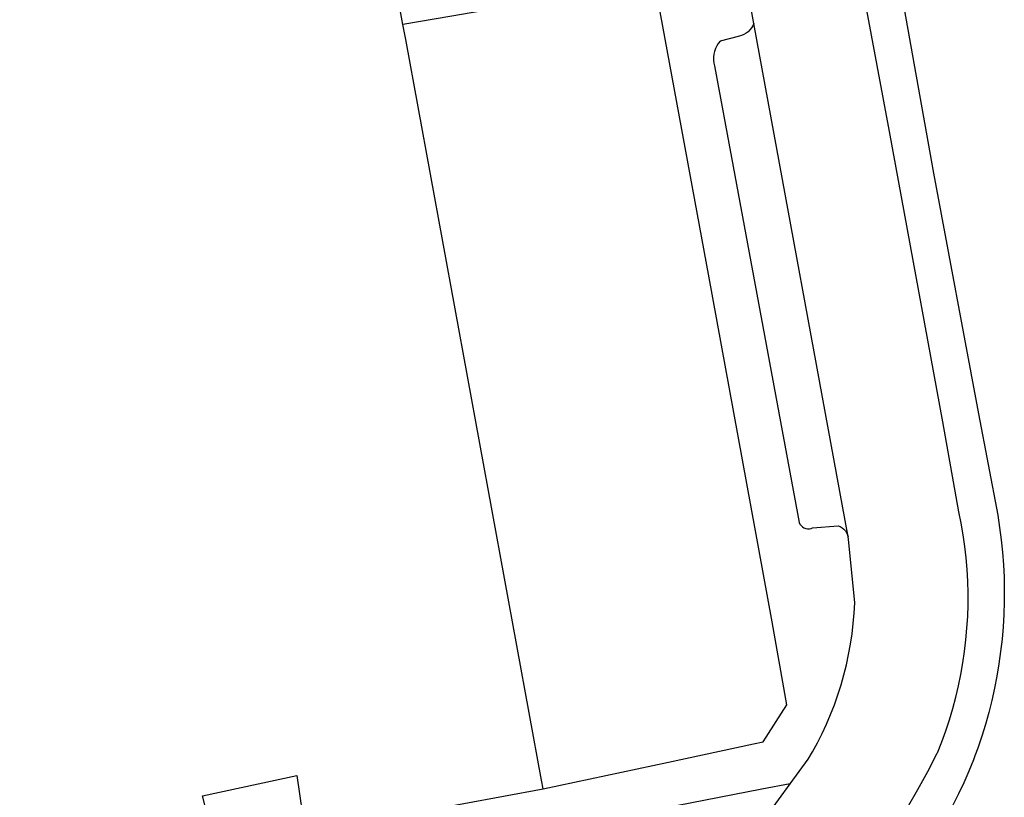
# Model space of a CAD drawing. Header units: metres. Extents: x 174255 to 175175, y 462028 to 462911.
# Tile 206 of 256: x 175057.086 to 175057.556, y 462724.553 to 462724.924. Entities that reach past the tile are written whole.
import ezdxf

# ---------------------------------------------------------------- set-up
doc = ezdxf.new("R2010")
doc.units = ezdxf.units.M
doc.layers.add('N-XX-AL-LIJN_0.20-G', color=7, linetype='Continuous', lineweight=25)

# ---------------------------------------------------------------- blocks, each defined once
blk = doc.blocks.new('Situatie')
at = {"lineweight": -3}
blk.add_line((1.43475, 11.06602), (1.38963, 11.31145), dxfattribs=at)
for points in [[(0.97653, 10.86279), (1.13591, 10.90356), (1.12599, 10.94232), (1.17108, 10.95191), (1.17511, 10.9246), (1.28892, 10.94557), (1.28814, 10.94978), (1.22315, 11.30373), (1.22183, 11.3109), (1.20999, 11.3754), (1.19494, 11.37264), (1.18693, 11.42746), (1.2087, 11.4299), (1.20034, 11.5045), (1.14398, 12.00736)], [(1.44987, 11.38359), (1.47554, 11.2398), (1.49709, 11.12487), (1.50619, 11.07633), (1.50711, 11.07046), (1.50788, 11.06457), (1.50849, 11.05866), (1.50894, 11.05274), (1.50923, 11.04681), (1.50937, 11.04087), (1.50934, 11.03492), (1.50915, 11.02899), (1.5088, 11.02306), (1.50829, 11.01714), (1.50762, 11.01123), (1.5068, 11.00535), (1.50581, 10.99949), (1.50467, 10.99366), (1.50337, 10.98786), (1.50192, 10.9821), (1.50031, 10.97638), (1.49855, 10.97071), (1.49663, 10.96509), (1.49527, 10.96143), (1.49457, 10.95952), (1.49235, 10.954), (1.48999, 10.94855), (1.48748, 10.94317), (1.48483, 10.93785)], [(1.38963, 11.31145), (1.3621, 11.46355), (1.36172, 11.46458), (1.36144, 11.46576), (1.36133, 11.46697), (1.36137, 11.46818), (1.36158, 11.46937), (1.36193, 11.47053), (1.36244, 11.47163)], [(1.46311, 10.93661), (1.468, 10.94521), (1.47274, 10.95389), (1.47734, 10.96265), (1.47743, 10.96285), (1.47947, 10.96805), (1.48137, 10.97331), (1.48312, 10.97862), (1.48472, 10.98397), (1.48616, 10.98937), (1.48744, 10.99481), (1.48857, 11.00029), (1.48954, 11.00579), (1.49036, 11.01132), (1.49101, 11.01688), (1.49151, 11.02244), (1.49185, 11.02802), (1.49202, 11.03361), (1.49204, 11.0392), (1.4919, 11.04479), (1.4916, 11.05037), (1.49113, 11.05594), (1.49051, 11.0615), (1.48973, 11.06703), (1.48879, 11.07254), (1.4877, 11.07802), (1.47999, 11.12109), (1.4544, 11.2598), (1.43131, 11.38358)], [(1.28892, 10.94557), (1.34887, 10.95842), (1.3895, 10.96712), (1.39399, 10.96809), (1.40543, 10.98578), (1.39833, 11.02546), (1.36795, 11.19161), (1.34401, 11.32129), (1.36493, 11.32555), (1.35514, 11.38556), (1.34169, 11.38397), (1.34977, 11.33317), (1.32297, 11.32851), (1.24515, 11.31496), (1.22183, 11.3109)], [(1.38963, 11.31145), (1.38915, 11.31032), (1.38852, 11.30926), (1.38777, 11.3083), (1.38689, 11.30744), (1.38591, 11.3067), (1.38484, 11.30609), (1.3837, 11.30563), (1.38252, 11.30532), (1.38205, 11.30524), (1.37346, 11.30296), (1.37258, 11.30186), (1.37184, 11.30067), (1.37123, 11.2994), (1.37077, 11.29807), (1.37047, 11.2967), (1.37032, 11.2953), (1.37034, 11.29389), (1.37051, 11.2925), (1.37084, 11.29113), (1.41121, 11.07293), (1.41162, 11.07215), (1.41217, 11.07145), (1.41283, 11.07087), (1.41358, 11.07041), (1.41441, 11.07009), (1.41528, 11.06993), (1.41617, 11.06992), (1.41704, 11.07008), (1.41763, 11.07028), (1.42992, 11.07136), (1.43092, 11.07095), (1.43184, 11.0704), (1.43267, 11.06972), (1.43339, 11.06892), (1.43399, 11.06803), (1.43444, 11.06705), (1.43475, 11.06602)], [(1.40698, 10.94802), (1.41555, 10.95978), (1.41758, 10.96323), (1.41998, 10.96761), (1.42223, 10.97206), (1.42435, 10.97657), (1.42631, 10.98116), (1.42813, 10.9858), (1.4298, 10.9905), (1.43132, 10.99526), (1.43268, 11.00005), (1.43389, 11.00489), (1.43494, 11.00977), (1.43584, 11.01467), (1.43658, 11.01961), (1.43716, 11.02456), (1.43758, 11.02953), (1.43784, 11.03451), (1.43489, 11.065), (1.43475, 11.06602)], [(1.40698, 10.94802), (1.39349, 10.94541), (1.35269, 10.93754)], [(1.39583, 10.93271), (1.40698, 10.94802)]]:
    blk.add_lwpolyline(points, dxfattribs=at)

msp = doc.modelspace()

# ---------------------------------------------------------------- block references
at = {"layer": 'N-XX-AL-LIJN_0.20-G'}
msp.add_blockref('Situatie', (175056.04696, 462713.61124), dxfattribs=at)

doc.saveas('drawing.dxf')
